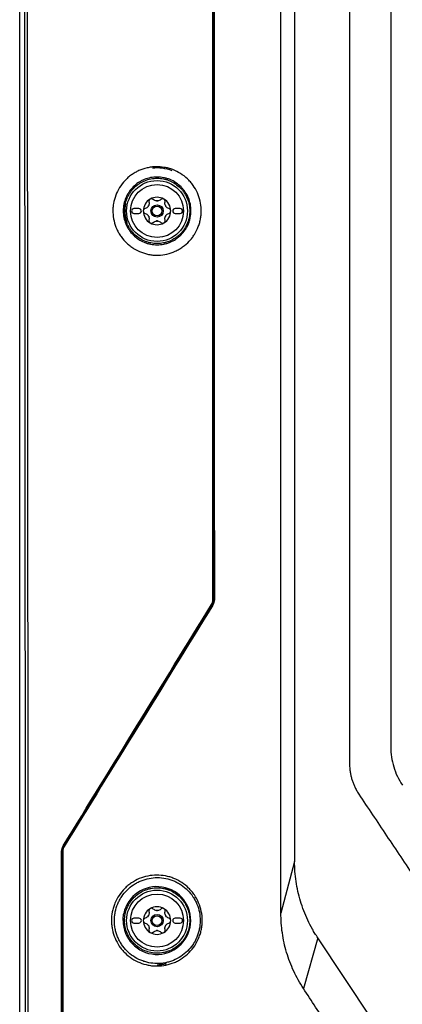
# Model space of a CAD drawing. Header units: millimetres. Extents: x 11 to 939, y -289 to 1138.
# Tile 47 of 86: x 486 to 525, y 450 to 550. Entities that reach past the tile are written whole.
import ezdxf

# ---------------------------------------------------------------- set-up
doc = ezdxf.new("R2010")
doc.units = ezdxf.units.MM

msp = doc.modelspace()

# ---------------------------------------------------------------- linework, layer by layer
at = {"color": 7, "linetype": 'Continuous', "lineweight": 25}
for p, q in [((485.71, 624.22), (485.71, 436.72)), ((523.53, 619.58), (523.53, 475.89)), ((497.86, 530.72), (497.36, 530.72)), ((502.06, 530.72), (501.56, 530.72)), ((496.47, 529.79), (496.43, 530.06)), ((497.36, 530.22), (497.86, 530.22)), ((501.56, 530.22), (502.06, 530.22)), ((505.34, 490.36), (505.25, 490.39)), ((505.4, 490.91), (505.49, 490.89)), ((490.05, 465.29), (489.99, 465.3)), ((490.14, 465.83), (490.2, 465.81)), ((513.73, 464.25), (512.33, 458.98)), ((497.86, 458.47), (497.36, 458.47)), ((502.06, 458.47), (501.56, 458.47)), ((497.36, 457.97), (497.86, 457.97)), ((501.56, 457.97), (502.06, 457.97)), ((516.08, 456.47), (514.63, 451.31))]:
    msp.add_line(p, q, dxfattribs=at)
at = {"color": 7, "linetype": 'Continuous', "lineweight": 25, "flags": 128}
for points in [[(513.73, 620.29), (513.73, 620.2), (513.73, 608.94), (513.73, 597.68), (513.73, 586.43), (513.73, 575.17), (513.73, 563.91), (513.73, 541.4), (513.73, 518.89), (513.73, 507.63), (513.73, 485.94), (513.73, 475.1), (513.73, 464.25)], [(528.48, 437.91), (521.54, 448.3), (516.08, 456.47)]]:
    msp.add_lwpolyline(points, dxfattribs=at)
at = {"color": 7, "linetype": 'Continuous', "lineweight": 25}
for centre, radius in [((499.71, 530.47), 3.1), ((499.71, 530.47), 2.7), ((499.71, 530.47), 0.625), ((499.71, 530.47), 0.5), ((499.71, 458.22), 3.1), ((499.71, 458.22), 2.7), ((499.71, 458.22), 0.625), ((499.71, 458.22), 0.5)]:
    msp.add_circle(centre, radius, dxfattribs=at)
for centre, radius, start, end in [((499.71, 530.48), 4.37, 69.2308, 96.1191), ((499.71, 530.47), 1.4, 120, 180), ((499.71, 530.47), 1.4, 60, 120), ((499.71, 530.47), 1.02, 87.5089, 92.4911), ((499.71, 532.02), 0.533, 265.2504, 274.7496), ((499.71, 530.47), 1.4, 0, 60), ((499.71, 530.47), 3.29, 166.7459, 200.4812), ((497.36, 530.47), 0.25, 90, 270), ((497.86, 530.47), 0.25, 270, 90), ((499.71, 530.47), 1.4, 180, 240), ((499.71, 530.47), 1.02, 147.5089, 152.4911), ((498.37, 531.25), 0.533, 325.2504, 334.7496), ((499.71, 530.47), 1.4, 300, 0), ((499.71, 530.47), 1.02, 27.5089, 32.4911), ((501.05, 531.25), 0.533, 205.2504, 214.7496), ((501.56, 530.47), 0.25, 90, 270), ((502.06, 530.47), 0.25, 270, 90), ((499.71, 530.47), 1.02, 207.5089, 212.4911), ((498.37, 529.7), 0.533, 25.2504, 34.7496), ((499.71, 530.47), 1.02, 267.5089, 272.4911), ((499.71, 528.93), 0.533, 85.2504, 94.7496), ((499.71, 530.47), 1.02, 327.5089, 332.4911), ((501.05, 529.7), 0.533, 145.2504, 154.7496), ((499.71, 530.47), 1.4, 240, 300), ((505.52, 490.55), 0.256, 226.964, 241.5185), ((505.54, 490.03), 0.855, 89.0851, 93.3643), ((490.1, 463.08), 2.21, 89.6735, 91.2517), ((490.32, 465.92), 0.168, 221.2011, 242.8539), ((499.7, 458.23), 3.45, 179.9621, 168.0901), ((499.71, 458.22), 1.4, 120, 180), ((499.71, 458.22), 1.4, 60, 120), ((499.71, 458.22), 1.02, 87.5089, 92.4911), ((499.71, 459.77), 0.533, 265.2504, 274.7496), ((499.71, 458.22), 1.4, 0, 60), ((497.36, 458.22), 0.25, 90, 270), ((497.86, 458.22), 0.25, 270, 90), ((499.71, 458.22), 1.4, 180, 240), ((499.71, 458.22), 1.02, 147.5089, 152.4911), ((498.37, 459), 0.533, 325.2504, 334.7496), ((499.71, 458.22), 1.4, 300, 0), ((499.71, 458.22), 1.02, 27.5089, 32.4911), ((501.05, 459), 0.533, 205.2504, 214.7496), ((501.56, 458.22), 0.25, 90, 270), ((502.06, 458.22), 0.25, 270, 90), ((499.71, 458.22), 1.02, 207.5089, 212.4911), ((498.37, 457.45), 0.533, 25.2504, 34.7496), ((499.71, 458.22), 1.02, 267.5089, 272.4911), ((499.71, 456.68), 0.533, 85.2504, 94.7496), ((499.71, 458.22), 1.02, 327.5089, 332.4911), ((501.05, 457.45), 0.533, 145.2504, 154.7496), ((499.71, 458.22), 1.4, 240, 300), ((499.71, 458.22), 4.5, 270.2578, 281.8544)]:
    msp.add_arc(centre, radius, start, end, dxfattribs=at)
for points, knots in [([(486.3, 436.72), (486.3, 452.32), (486.3, 467.91), (486.28, 499.1), (486.27, 514.69), (486.24, 545.88), (486.22, 561.47), (486.18, 592.64), (486.15, 608.23), (486.12, 623.81)], [0, 0, 0, 0, 0.25, 0.25, 0.5, 0.5, 0.75, 0.75, 1, 1, 1, 1]), ([(486.36, 623.82), (486.39, 608.24), (486.42, 592.65), (486.46, 561.47), (486.48, 545.88), (486.51, 514.7), (486.52, 499.1), (486.54, 467.91), (486.54, 452.32), (486.54, 436.72)], [0, 0, 0, 0, 0.25, 0.25, 0.5, 0.5, 0.75, 0.75, 1, 1, 1, 1]), ([(505.4, 490.91), (505.39, 512.58), (505.39, 534.25), (505.37, 577.57), (505.36, 599.23), (505.35, 620.89)], [0, 0, 0, 0, 0.5, 0.5, 1, 1, 1, 1]), ([(505.49, 490.89), (505.48, 512.48), (505.47, 534.08), (505.45, 566.44), (505.44, 577.23), (505.41, 598.8), (505.4, 609.57), (505.39, 620.35)], [0, 0, 0, 0, 0.5, 0.5, 0.75, 0.75, 1, 1, 1, 1]), ([(505.45, 620.33), (505.47, 609.56), (505.48, 598.78), (505.5, 577.22), (505.51, 566.43), (505.53, 534.07), (505.55, 512.48), (505.55, 490.89)], [0, 0, 0, 0, 0.25, 0.25, 0.5, 0.5, 1, 1, 1, 1]), ([(512.33, 458.98), (512.32, 462.34), (512.33, 465.7), (512.33, 472.42), (512.33, 475.78), (512.33, 485.87), (512.33, 492.58), (512.33, 512.74), (512.33, 526.18), (512.33, 553.04), (512.33, 566.47), (512.33, 586.6), (512.33, 593.31), (512.33, 603.37), (512.33, 606.73), (512.33, 613.43), (512.32, 616.79), (512.33, 620.14)], [0, 0, 0, 0, 0.0625, 0.0625, 0.125, 0.125, 0.25, 0.25, 0.5, 0.5, 0.75, 0.75, 0.875, 0.875, 0.9375, 0.9375, 1, 1, 1, 1]), ([(519.33, 619.58), (519.33, 607.95), (519.33, 584.06), (519.33, 547.53), (519.33, 510.6), (519.33, 486.24), (519.33, 473.99), (519.35, 473.65), (519.41, 473.23), (519.49, 472.86), (519.59, 472.51), (519.71, 472.17), (519.86, 471.83), (520.03, 471.48), (520.18, 471.23), (521.19, 469.72), (523.09, 466.88), (526, 462.53), (528.89, 458.19), (530.76, 455.39), (531.82, 453.81), (532.11, 453.43), (532.56, 452.98), (533.03, 452.6), (533.53, 452.28), (534.07, 452), (534.57, 451.81), (535.02, 451.69), (535.38, 451.62), (535.8, 451.56), (536.13, 451.54), (541.33, 451.54), (551.79, 451.54), (562.82, 451.54), (568.33, 451.54)], [0.0038696, 0.0038696, 0.0038696, 0.0038696, 0.1460177, 0.2920354, 0.438053, 0.5840707, 0.5840707, 0.5866513, 0.5892319, 0.5918126, 0.5943932, 0.5969738, 0.5995544, 0.6021351, 0.6047157, 0.6047157, 0.6313328, 0.6579499, 0.6845671, 0.7111842, 0.7111842, 0.715513, 0.7198419, 0.7241707, 0.7284995, 0.7328284, 0.7371572, 0.7393216, 0.741486, 0.7436504, 0.7458148, 0.7458148, 0.8007035, 0.8555921, 0.8555921, 0.8555921, 0.8555921]), ([(501.31, 534.68), (501.59, 534.58), (501.85, 534.44), (502.35, 534.13), (502.59, 533.95), (502.91, 533.65), (503.01, 533.54), (503.2, 533.32), (503.29, 533.2), (503.55, 532.84), (503.7, 532.59), (503.94, 532.05), (504.03, 531.77), (504.16, 531.2), (504.2, 530.9), (504.21, 530.46), (504.21, 530.31), (504.19, 530.02), (504.16, 529.73), (504.09, 529.44), (504.02, 529.16), (503.97, 529.02), (503.81, 528.6), (503.68, 528.34), (503.45, 527.96), (503.37, 527.84), (503.19, 527.61), (503.09, 527.5), (502.79, 527.17), (502.56, 526.98), (502.2, 526.73), (502.08, 526.65), (501.82, 526.5), (501.69, 526.43), (501.29, 526.25), (501.01, 526.16), (500.43, 526.02), (500.14, 525.98), (499.7, 525.97), (499.55, 525.97), (499.25, 525.99), (498.96, 526.03), (498.68, 526.09), (498.39, 526.17), (498.25, 526.22), (497.84, 526.37), (497.57, 526.5), (497.2, 526.74), (497.08, 526.82), (496.84, 527), (496.73, 527.1), (496.41, 527.4), (496.22, 527.62), (495.96, 527.98), (495.88, 528.11), (495.74, 528.36), (495.67, 528.49), (495.49, 528.9), (495.39, 529.17), (495.26, 529.75), (495.22, 530.04), (495.21, 530.48), (495.21, 530.63), (495.23, 530.92), (495.25, 531.07), (495.32, 531.51), (495.4, 531.79), (495.61, 532.34), (495.74, 532.61), (496.05, 533.11), (496.23, 533.34), (496.54, 533.66), (496.64, 533.77), (496.86, 533.96), (497.09, 534.14), (497.34, 534.3), (497.6, 534.45), (497.73, 534.52), (498.13, 534.7), (498.41, 534.79), (498.84, 534.89), (498.99, 534.92), (499.28, 534.96), (499.43, 534.97), (499.87, 534.98), (500.16, 534.96), (500.6, 534.89), (500.74, 534.86), (501.03, 534.78), (501.17, 534.73), (501.31, 534.68)], [0, 0, 0, 0, 0.03125, 0.03125, 0.0625, 0.0625, 0.078125, 0.078125, 0.09375, 0.09375, 0.125, 0.125, 0.15625, 0.15625, 0.1875, 0.1875, 0.203125, 0.203125, 0.21875, 0.234375, 0.234375, 0.25, 0.25, 0.28125, 0.28125, 0.296875, 0.296875, 0.3125, 0.3125, 0.34375, 0.34375, 0.359375, 0.359375, 0.375, 0.375, 0.40625, 0.40625, 0.4375, 0.4375, 0.453125, 0.453125, 0.46875, 0.484375, 0.484375, 0.5, 0.5, 0.53125, 0.53125, 0.546875, 0.546875, 0.5625, 0.5625, 0.59375, 0.59375, 0.609375, 0.609375, 0.625, 0.625, 0.65625, 0.65625, 0.6875, 0.6875, 0.703125, 0.703125, 0.71875, 0.71875, 0.75, 0.75, 0.78125, 0.78125, 0.8125, 0.8125, 0.828125, 0.828125, 0.84375, 0.859375, 0.859375, 0.875, 0.875, 0.90625, 0.90625, 0.921875, 0.921875, 0.9375, 0.9375, 0.96875, 0.96875, 0.984375, 0.984375, 1, 1, 1, 1]), ([(496.27, 530.48), (496.27, 530.71), (496.29, 530.94), (496.38, 531.38), (496.45, 531.6), (496.58, 531.91), (496.62, 532.01), (496.73, 532.21), (496.79, 532.31), (496.98, 532.59), (497.12, 532.76), (497.44, 533.09), (497.62, 533.23), (497.9, 533.42), (498, 533.47), (498.2, 533.58), (498.3, 533.63), (498.61, 533.76), (498.83, 533.82), (499.27, 533.91), (499.5, 533.93), (499.95, 533.93), (500.17, 533.91), (500.51, 533.84), (500.62, 533.82), (500.83, 533.75), (500.94, 533.71), (501.25, 533.58), (501.45, 533.48), (501.83, 533.22), (502, 533.08), (502.24, 532.84), (502.32, 532.76), (502.46, 532.58), (502.53, 532.49), (502.72, 532.21), (502.82, 532.01), (503, 531.6), (503.06, 531.38), (503.15, 530.93), (503.17, 530.7), (503.17, 530.25), (503.15, 530.03), (503.08, 529.69), (503.06, 529.58), (502.99, 529.37), (502.95, 529.26), (502.87, 529.05), (502.82, 528.95), (502.71, 528.75), (502.65, 528.66), (502.46, 528.37), (502.32, 528.2), (502.08, 527.96), (502, 527.88), (501.82, 527.74), (501.73, 527.67), (501.45, 527.48), (501.25, 527.38), (500.94, 527.25), (500.83, 527.21), (500.61, 527.14), (500.5, 527.12), (500.17, 527.05), (499.95, 527.03), (499.49, 527.03), (499.27, 527.05), (498.94, 527.12), (498.83, 527.14), (498.61, 527.21), (498.5, 527.25), (498.19, 527.38), (497.99, 527.48), (497.62, 527.73), (497.44, 527.88), (497.12, 528.2), (496.98, 528.37), (496.79, 528.65), (496.73, 528.75), (496.62, 528.95), (496.58, 529.05), (496.45, 529.37), (496.38, 529.58), (496.29, 530.03), (496.27, 530.25), (496.27, 530.48)], [0, 0, 0, 0, 0.03125, 0.03125, 0.0625, 0.0625, 0.078125, 0.078125, 0.09375, 0.09375, 0.125, 0.125, 0.15625, 0.15625, 0.171875, 0.171875, 0.1875, 0.1875, 0.21875, 0.21875, 0.25, 0.25, 0.28125, 0.28125, 0.296875, 0.296875, 0.3125, 0.3125, 0.34375, 0.34375, 0.375, 0.375, 0.390625, 0.390625, 0.40625, 0.40625, 0.4375, 0.4375, 0.46875, 0.46875, 0.5, 0.5, 0.53125, 0.53125, 0.546875, 0.546875, 0.5625, 0.5625, 0.578125, 0.578125, 0.59375, 0.59375, 0.625, 0.625, 0.640625, 0.640625, 0.65625, 0.65625, 0.6875, 0.6875, 0.703125, 0.703125, 0.71875, 0.71875, 0.75, 0.75, 0.78125, 0.78125, 0.796875, 0.796875, 0.8125, 0.8125, 0.84375, 0.84375, 0.875, 0.875, 0.90625, 0.90625, 0.921875, 0.921875, 0.9375, 0.9375, 0.96875, 0.96875, 1, 1, 1, 1]), ([(496.4, 530.48), (496.4, 530.26), (496.42, 530.04), (496.51, 529.61), (496.57, 529.4), (496.69, 529.1), (496.74, 529.01), (496.84, 528.81), (496.9, 528.72), (497.08, 528.45), (497.22, 528.28), (497.53, 527.97), (497.7, 527.83), (498.06, 527.59), (498.25, 527.49), (498.55, 527.36), (498.66, 527.33), (498.86, 527.26), (498.97, 527.24), (499.29, 527.17), (499.5, 527.15), (499.94, 527.15), (500.16, 527.17), (500.48, 527.24), (500.58, 527.26), (500.79, 527.33), (500.9, 527.36), (501.2, 527.49), (501.39, 527.59), (501.66, 527.77), (501.75, 527.84), (501.92, 527.98), (502, 528.05), (502.23, 528.28), (502.37, 528.45), (502.61, 528.81), (502.71, 529), (502.84, 529.3), (502.88, 529.41), (502.94, 529.61), (502.97, 529.72), (503.03, 530.04), (503.05, 530.26), (503.05, 530.69), (503.03, 530.91), (502.95, 531.34), (502.88, 531.55), (502.71, 531.95), (502.61, 532.15), (502.43, 532.42), (502.37, 532.51), (502.23, 532.67), (502.15, 532.75), (501.92, 532.98), (501.76, 533.12), (501.39, 533.37), (501.2, 533.47), (500.9, 533.59), (500.8, 533.63), (500.59, 533.69), (500.48, 533.72), (500.16, 533.78), (499.95, 533.81), (499.51, 533.81), (499.29, 533.78), (498.87, 533.7), (498.66, 533.64), (498.35, 533.51), (498.26, 533.47), (498.06, 533.36), (497.97, 533.31), (497.7, 533.13), (497.53, 532.99), (497.22, 532.68), (497.08, 532.51), (496.9, 532.24), (496.84, 532.15), (496.74, 531.95), (496.69, 531.85), (496.57, 531.55), (496.51, 531.35), (496.42, 530.92), (496.4, 530.7), (496.4, 530.48)], [0, 0, 0, 0, 0.03125, 0.03125, 0.0625, 0.0625, 0.078125, 0.078125, 0.09375, 0.09375, 0.125, 0.125, 0.15625, 0.15625, 0.1875, 0.1875, 0.203125, 0.203125, 0.21875, 0.21875, 0.25, 0.25, 0.28125, 0.28125, 0.296875, 0.296875, 0.3125, 0.3125, 0.34375, 0.34375, 0.359375, 0.359375, 0.375, 0.375, 0.40625, 0.40625, 0.4375, 0.4375, 0.453125, 0.453125, 0.46875, 0.46875, 0.5, 0.5, 0.53125, 0.53125, 0.5625, 0.5625, 0.59375, 0.59375, 0.609375, 0.609375, 0.625, 0.625, 0.65625, 0.65625, 0.6875, 0.6875, 0.703125, 0.703125, 0.71875, 0.71875, 0.75, 0.75, 0.78125, 0.78125, 0.8125, 0.8125, 0.828125, 0.828125, 0.84375, 0.84375, 0.875, 0.875, 0.90625, 0.90625, 0.921875, 0.921875, 0.9375, 0.9375, 0.96875, 0.96875, 1, 1, 1, 1]), ([(498.89, 531.39), (498.9, 531.33), (498.91, 531.26), (498.9, 531.14), (498.88, 531.08), (498.86, 531.02)], [0, 0, 0, 0, 0.5, 0.5, 1, 1, 1, 1]), ([(499.01, 531.69), (498.96, 531.66), (498.92, 531.61), (498.88, 531.5), (498.87, 531.44), (498.89, 531.39)], [0, 0, 0, 0, 0.5, 0.5, 1, 1, 1, 1]), ([(499.33, 531.64), (499.29, 531.68), (499.24, 531.71), (499.12, 531.73), (499.06, 531.72), (499.01, 531.69)], [0, 0, 0, 0, 0.5, 0.5, 1, 1, 1, 1]), ([(500.09, 531.64), (500.05, 531.6), (500, 531.56), (499.88, 531.51), (499.82, 531.49), (499.76, 531.49)], [0, 0, 0, 0, 0.5, 0.5, 1, 1, 1, 1]), ([(500.41, 531.69), (500.36, 531.72), (500.3, 531.73), (500.18, 531.71), (500.13, 531.68), (500.09, 531.64)], [0, 0, 0, 0, 0.5, 0.5, 1, 1, 1, 1]), ([(500.54, 531.39), (500.55, 531.44), (500.55, 531.5), (500.5, 531.61), (500.46, 531.66), (500.41, 531.69)], [0, 0, 0, 0, 0.5, 0.5, 1, 1, 1, 1]), ([(498.51, 530.73), (498.45, 530.72), (498.4, 530.68), (498.33, 530.59), (498.31, 530.53), (498.31, 530.47)], [0, 0, 0, 0, 0.5, 0.5, 1, 1, 1, 1]), ([(498.31, 530.47), (498.31, 530.41), (498.33, 530.36), (498.4, 530.26), (498.45, 530.23), (498.51, 530.22)], [0, 0, 0, 0, 0.5, 0.5, 1, 1, 1, 1]), ([(500.91, 530.73), (500.85, 530.75), (500.8, 530.77), (500.69, 530.84), (500.65, 530.89), (500.61, 530.94)], [0, 0, 0, 0, 0.5, 0.5, 1, 1, 1, 1]), ([(501.11, 530.47), (501.11, 530.53), (501.09, 530.59), (501.02, 530.68), (500.97, 530.72), (500.91, 530.73)], [0, 0, 0, 0, 0.5, 0.5, 1, 1, 1, 1]), ([(500.91, 530.22), (500.97, 530.23), (501.02, 530.26), (501.09, 530.36), (501.11, 530.41), (501.11, 530.47)], [0, 0, 0, 0, 0.5, 0.5, 1, 1, 1, 1]), ([(496.43, 530.06), (496.42, 530.09), (496.41, 530.17), (496.41, 530.25), (496.42, 530.3)], [0, 0, 0, 0, 0.391756, 1, 1, 1, 1]), ([(498.51, 530.22), (498.57, 530.2), (498.63, 530.17), (498.73, 530.1), (498.77, 530.06), (498.81, 530)], [0, 0, 0, 0, 0.5, 0.5, 1, 1, 1, 1]), ([(498.89, 529.56), (498.87, 529.51), (498.88, 529.45), (498.92, 529.34), (498.96, 529.29), (499.01, 529.26)], [0, 0, 0, 0, 0.5, 0.5, 1, 1, 1, 1]), ([(499.33, 529.3), (499.38, 529.35), (499.43, 529.38), (499.54, 529.44), (499.6, 529.45), (499.67, 529.46)], [0, 0, 0, 0, 0.5, 0.5, 1, 1, 1, 1]), ([(500.41, 529.26), (500.46, 529.29), (500.5, 529.34), (500.55, 529.45), (500.55, 529.51), (500.54, 529.56)], [0, 0, 0, 0, 0.5, 0.5, 1, 1, 1, 1]), ([(500.54, 529.56), (500.52, 529.62), (500.51, 529.68), (500.52, 529.81), (500.54, 529.87), (500.57, 529.93)], [0, 0, 0, 0, 0.5, 0.5, 1, 1, 1, 1]), ([(499.01, 529.26), (499.06, 529.23), (499.12, 529.22), (499.24, 529.24), (499.29, 529.26), (499.33, 529.3)], [0, 0, 0, 0, 0.5, 0.5, 1, 1, 1, 1]), ([(500.09, 529.3), (500.13, 529.26), (500.18, 529.24), (500.3, 529.22), (500.36, 529.23), (500.41, 529.26)], [0, 0, 0, 0, 0.5, 0.5, 1, 1, 1, 1]), ([(505.25, 490.39), (505.3, 490.47), (505.33, 490.55), (505.38, 490.73), (505.4, 490.82), (505.4, 490.91)], [0, 0, 0, 0, 0.5, 0.5, 1, 1, 1, 1]), ([(523.53, 475.89), (523.53, 475.22), (523.63, 474.53), (524.03, 473.21), (524.33, 472.58), (524.71, 472.02)], [0, 0, 0, 0, 0.5, 0.5, 1, 1, 1, 1]), ([(516.08, 456.47), (515.99, 456.62), (515.9, 456.76), (515.71, 457.05), (515.63, 457.2), (515.37, 457.65), (515.21, 457.96), (514.92, 458.58), (514.79, 458.9), (514.54, 459.54), (514.43, 459.87), (514.13, 460.86), (513.98, 461.53), (513.83, 462.54), (513.79, 462.88), (513.74, 463.56), (513.73, 463.9), (513.73, 464.25)], [0, 0, 0, 0, 0.0625, 0.0625, 0.125, 0.125, 0.25, 0.25, 0.375, 0.375, 0.5, 0.5, 0.75, 0.75, 0.875, 0.875, 1, 1, 1, 1]), ([(499.71, 453.6), (499.56, 453.6), (499.41, 453.61), (499.11, 453.63), (498.96, 453.66), (498.51, 453.74), (498.23, 453.83), (497.67, 454.05), (497.4, 454.19), (496.9, 454.52), (496.66, 454.71), (496.34, 455.03), (496.24, 455.14), (496.04, 455.38), (495.95, 455.5), (495.7, 455.87), (495.55, 456.14), (495.31, 456.7), (495.22, 456.99), (495.13, 457.44), (495.11, 457.59), (495.07, 457.89), (495.07, 458.05), (495.06, 458.5), (495.09, 458.81), (495.18, 459.25), (495.22, 459.4), (495.3, 459.7), (495.35, 459.84), (495.53, 460.26), (495.67, 460.53), (496.01, 461.04), (496.2, 461.27), (496.52, 461.59), (496.63, 461.7), (496.86, 461.89), (496.99, 461.98), (497.36, 462.23), (497.63, 462.37), (498.18, 462.61), (498.47, 462.7), (499.07, 462.82), (499.37, 462.85), (499.97, 462.85), (500.27, 462.82), (500.71, 462.74), (500.86, 462.7), (501.15, 462.62), (501.29, 462.57), (501.71, 462.4), (501.97, 462.26), (502.48, 461.93), (502.72, 461.74), (503.04, 461.42), (503.14, 461.31), (503.34, 461.08), (503.43, 460.95), (503.69, 460.58), (503.83, 460.31), (504.07, 459.75), (504.16, 459.46), (504.28, 458.86), (504.32, 458.56), (504.32, 458.1), (504.31, 457.95), (504.28, 457.64), (504.24, 457.34), (504.17, 457.05), (504.08, 456.76), (504.03, 456.61), (503.86, 456.19), (503.71, 455.92), (503.38, 455.41), (503.18, 455.18), (502.76, 454.75), (502.52, 454.55), (502.15, 454.3), (502.02, 454.22), (501.75, 454.08), (501.61, 454.01), (501.2, 453.84), (500.91, 453.75), (500.32, 453.63), (500.02, 453.6), (499.71, 453.6)], [0, 0, 0, 0, 0.015625, 0.015625, 0.03125, 0.03125, 0.0625, 0.0625, 0.09375, 0.09375, 0.125, 0.125, 0.140625, 0.140625, 0.15625, 0.15625, 0.1875, 0.1875, 0.21875, 0.21875, 0.234375, 0.234375, 0.25, 0.25, 0.28125, 0.28125, 0.296875, 0.296875, 0.3125, 0.3125, 0.34375, 0.34375, 0.375, 0.375, 0.390625, 0.390625, 0.40625, 0.40625, 0.4375, 0.4375, 0.46875, 0.46875, 0.5, 0.5, 0.53125, 0.53125, 0.546875, 0.546875, 0.5625, 0.5625, 0.59375, 0.59375, 0.625, 0.625, 0.640625, 0.640625, 0.65625, 0.65625, 0.6875, 0.6875, 0.71875, 0.71875, 0.75, 0.75, 0.765625, 0.765625, 0.78125, 0.796875, 0.796875, 0.8125, 0.8125, 0.84375, 0.84375, 0.875, 0.875, 0.90625, 0.90625, 0.921875, 0.921875, 0.9375, 0.9375, 0.96875, 0.96875, 1, 1, 1, 1]), ([(499.71, 453.85), (500, 453.85), (500.28, 453.87), (500.7, 453.95), (500.84, 453.99), (501.11, 454.07), (501.25, 454.12), (501.64, 454.28), (501.9, 454.41), (502.37, 454.72), (502.6, 454.91), (503.01, 455.31), (503.19, 455.53), (503.43, 455.88), (503.51, 456.01), (503.65, 456.26), (503.77, 456.52), (503.87, 456.79), (503.95, 457.06), (503.99, 457.21), (504.08, 457.63), (504.11, 457.92), (504.11, 458.49), (504.08, 458.78), (503.97, 459.35), (503.89, 459.62), (503.72, 460.02), (503.66, 460.15), (503.52, 460.41), (503.45, 460.53), (503.21, 460.89), (503.03, 461.11), (502.62, 461.52), (502.4, 461.7), (502.05, 461.94), (501.93, 462.01), (501.68, 462.15), (501.54, 462.21), (501.15, 462.37), (500.88, 462.45), (500.32, 462.57), (500.03, 462.6), (499.46, 462.6), (499.18, 462.57), (498.62, 462.46), (498.35, 462.38), (497.95, 462.22), (497.82, 462.16), (497.57, 462.03), (497.44, 461.95), (497.09, 461.72), (496.87, 461.54), (496.46, 461.13), (496.27, 460.91), (496.03, 460.56), (495.96, 460.44), (495.82, 460.18), (495.76, 460.05), (495.59, 459.65), (495.51, 459.38), (495.42, 458.96), (495.4, 458.81), (495.37, 458.52), (495.36, 458.38), (495.36, 457.95), (495.39, 457.66), (495.47, 457.24), (495.5, 457.1), (495.59, 456.82), (495.68, 456.55), (495.81, 456.29), (495.94, 456.04), (496.02, 455.91), (496.26, 455.55), (496.44, 455.33), (496.84, 454.93), (497.06, 454.75), (497.54, 454.43), (497.79, 454.3), (498.18, 454.13), (498.32, 454.08), (498.59, 454), (498.73, 453.96), (499.14, 453.88), (499.43, 453.85), (499.71, 453.85)], [0, 0, 0, 0, 0.03125, 0.03125, 0.046875, 0.046875, 0.0625, 0.0625, 0.09375, 0.09375, 0.125, 0.125, 0.15625, 0.15625, 0.171875, 0.171875, 0.1875, 0.203125, 0.203125, 0.21875, 0.21875, 0.25, 0.25, 0.28125, 0.28125, 0.3125, 0.3125, 0.328125, 0.328125, 0.34375, 0.34375, 0.375, 0.375, 0.40625, 0.40625, 0.421875, 0.421875, 0.4375, 0.4375, 0.46875, 0.46875, 0.5, 0.5, 0.53125, 0.53125, 0.5625, 0.5625, 0.578125, 0.578125, 0.59375, 0.59375, 0.625, 0.625, 0.65625, 0.65625, 0.671875, 0.671875, 0.6875, 0.6875, 0.71875, 0.71875, 0.734375, 0.734375, 0.75, 0.75, 0.78125, 0.78125, 0.796875, 0.796875, 0.8125, 0.828125, 0.828125, 0.84375, 0.84375, 0.875, 0.875, 0.90625, 0.90625, 0.9375, 0.9375, 0.953125, 0.953125, 0.96875, 0.96875, 1, 1, 1, 1]), ([(496.4, 458.23), (496.4, 458.01), (496.42, 457.79), (496.51, 457.36), (496.57, 457.15), (496.7, 456.85), (496.74, 456.75), (496.85, 456.55), (496.91, 456.46), (497.09, 456.19), (497.23, 456.02), (497.54, 455.71), (497.7, 455.58), (497.97, 455.4), (498.07, 455.34), (498.26, 455.24), (498.36, 455.19), (498.66, 455.07), (498.87, 455.01), (499.29, 454.92), (499.51, 454.9), (499.94, 454.9), (500.15, 454.92), (500.47, 454.98), (500.58, 455.01), (500.78, 455.07), (500.89, 455.11), (501.19, 455.23), (501.38, 455.33), (501.74, 455.58), (501.91, 455.71), (502.14, 455.94), (502.22, 456.02), (502.36, 456.19), (502.42, 456.28), (502.61, 456.55), (502.71, 456.74), (502.88, 457.14), (502.94, 457.36), (503.03, 457.79), (503.05, 458.01), (503.05, 458.45), (503.03, 458.67), (502.97, 458.99), (502.94, 459.1), (502.87, 459.31), (502.84, 459.41), (502.75, 459.61), (502.71, 459.71), (502.6, 459.9), (502.55, 460), (502.36, 460.27), (502.22, 460.44), (501.92, 460.74), (501.74, 460.88), (501.38, 461.12), (501.19, 461.22), (500.89, 461.35), (500.79, 461.38), (500.58, 461.45), (500.48, 461.47), (500.16, 461.53), (499.94, 461.56), (499.51, 461.56), (499.29, 461.53), (498.98, 461.47), (498.87, 461.45), (498.67, 461.38), (498.56, 461.35), (498.26, 461.22), (498.07, 461.12), (497.71, 460.88), (497.54, 460.75), (497.23, 460.44), (497.09, 460.27), (496.91, 460), (496.85, 459.91), (496.75, 459.71), (496.7, 459.62), (496.57, 459.31), (496.51, 459.1), (496.42, 458.67), (496.4, 458.45), (496.4, 458.23)], [0, 0, 0, 0, 0.03125, 0.03125, 0.0625, 0.0625, 0.078125, 0.078125, 0.09375, 0.09375, 0.125, 0.125, 0.15625, 0.15625, 0.171875, 0.171875, 0.1875, 0.1875, 0.21875, 0.21875, 0.25, 0.25, 0.28125, 0.28125, 0.296875, 0.296875, 0.3125, 0.3125, 0.34375, 0.34375, 0.375, 0.375, 0.390625, 0.390625, 0.40625, 0.40625, 0.4375, 0.4375, 0.46875, 0.46875, 0.5, 0.5, 0.53125, 0.53125, 0.546875, 0.546875, 0.5625, 0.5625, 0.578125, 0.578125, 0.59375, 0.59375, 0.625, 0.625, 0.65625, 0.65625, 0.6875, 0.6875, 0.703125, 0.703125, 0.71875, 0.71875, 0.75, 0.75, 0.78125, 0.78125, 0.796875, 0.796875, 0.8125, 0.8125, 0.84375, 0.84375, 0.875, 0.875, 0.90625, 0.90625, 0.921875, 0.921875, 0.9375, 0.9375, 0.96875, 0.96875, 1, 1, 1, 1]), ([(499.01, 459.44), (498.96, 459.41), (498.92, 459.36), (498.88, 459.25), (498.87, 459.19), (498.89, 459.14)], [0, 0, 0, 0, 0.5, 0.5, 1, 1, 1, 1]), ([(499.33, 459.39), (499.29, 459.43), (499.24, 459.46), (499.12, 459.48), (499.06, 459.47), (499.01, 459.44)], [0, 0, 0, 0, 0.5, 0.5, 1, 1, 1, 1]), ([(500.09, 459.39), (500.05, 459.35), (500, 459.31), (499.88, 459.26), (499.82, 459.24), (499.76, 459.24)], [0, 0, 0, 0, 0.5, 0.5, 1, 1, 1, 1]), ([(500.41, 459.44), (500.36, 459.47), (500.3, 459.48), (500.18, 459.46), (500.13, 459.43), (500.09, 459.39)], [0, 0, 0, 0, 0.5, 0.5, 1, 1, 1, 1]), ([(500.54, 459.14), (500.55, 459.19), (500.55, 459.25), (500.5, 459.36), (500.46, 459.41), (500.41, 459.44)], [0, 0, 0, 0, 0.5, 0.5, 1, 1, 1, 1]), ([(498.51, 458.48), (498.45, 458.47), (498.4, 458.43), (498.33, 458.34), (498.31, 458.28), (498.31, 458.22)], [0, 0, 0, 0, 0.5, 0.5, 1, 1, 1, 1]), ([(498.31, 458.22), (498.31, 458.16), (498.33, 458.11), (498.4, 458.01), (498.45, 457.98), (498.51, 457.97)], [0, 0, 0, 0, 0.5, 0.5, 1, 1, 1, 1]), ([(498.89, 459.14), (498.9, 459.08), (498.91, 459.01), (498.9, 458.89), (498.88, 458.83), (498.86, 458.77)], [0, 0, 0, 0, 0.5, 0.5, 1, 1, 1, 1]), ([(500.91, 458.48), (500.85, 458.5), (500.8, 458.52), (500.69, 458.59), (500.65, 458.64), (500.61, 458.69)], [0, 0, 0, 0, 0.5, 0.5, 1, 1, 1, 1]), ([(501.11, 458.22), (501.11, 458.28), (501.09, 458.34), (501.02, 458.43), (500.97, 458.47), (500.91, 458.48)], [0, 0, 0, 0, 0.5, 0.5, 1, 1, 1, 1]), ([(500.91, 457.97), (500.97, 457.98), (501.02, 458.01), (501.09, 458.11), (501.11, 458.16), (501.11, 458.22)], [0, 0, 0, 0, 0.5, 0.5, 1, 1, 1, 1]), ([(514.63, 451.31), (514.45, 451.59), (514.27, 451.88), (513.94, 452.47), (513.78, 452.77), (513.35, 453.7), (513.11, 454.33), (512.82, 455.31), (512.73, 455.64), (512.59, 456.3), (512.53, 456.63), (512.43, 457.29), (512.39, 457.63), (512.35, 458.3), (512.34, 458.64), (512.33, 458.98)], [0, 0, 0, 0, 0.125, 0.125, 0.25, 0.25, 0.5, 0.5, 0.625, 0.625, 0.75, 0.75, 0.875, 0.875, 1, 1, 1, 1]), ([(498.51, 457.97), (498.57, 457.95), (498.63, 457.92), (498.73, 457.85), (498.77, 457.81), (498.81, 457.75)], [0, 0, 0, 0, 0.5, 0.5, 1, 1, 1, 1]), ([(498.89, 457.31), (498.87, 457.26), (498.88, 457.2), (498.92, 457.09), (498.96, 457.04), (499.01, 457.01)], [0, 0, 0, 0, 0.5, 0.5, 1, 1, 1, 1]), ([(499.33, 457.05), (499.38, 457.1), (499.43, 457.13), (499.54, 457.19), (499.6, 457.2), (499.67, 457.21)], [0, 0, 0, 0, 0.5, 0.5, 1, 1, 1, 1]), ([(500.41, 457.01), (500.46, 457.04), (500.5, 457.09), (500.55, 457.2), (500.55, 457.26), (500.54, 457.31)], [0, 0, 0, 0, 0.5, 0.5, 1, 1, 1, 1]), ([(500.54, 457.31), (500.52, 457.37), (500.51, 457.43), (500.52, 457.56), (500.54, 457.62), (500.57, 457.68)], [0, 0, 0, 0, 0.5, 0.5, 1, 1, 1, 1]), ([(499.01, 457.01), (499.06, 456.98), (499.12, 456.97), (499.24, 456.99), (499.29, 457.01), (499.33, 457.05)], [0, 0, 0, 0, 0.5, 0.5, 1, 1, 1, 1]), ([(500.09, 457.05), (500.13, 457.01), (500.18, 456.99), (500.3, 456.97), (500.36, 456.98), (500.41, 457.01)], [0, 0, 0, 0, 0.5, 0.5, 1, 1, 1, 1]), ([(500.64, 453.82), (500.49, 453.79), (500.25, 453.74), (500.01, 453.74), (499.91, 453.75)], [0, 0, 0, 0, 0.5883096, 1, 1, 1, 1]), ([(524.61, 436.2), (523.78, 437.46), (522.95, 438.72), (521.29, 441.24), (520.46, 442.5), (518.79, 445.02), (517.96, 446.28), (516.29, 448.79), (515.46, 450.04), (514.63, 451.31)], [0, 0, 0, 0, 0.25, 0.25, 0.5, 0.5, 0.75, 0.75, 1, 1, 1, 1])]:
    msp.add_open_spline(points, degree=3, knots=knots, dxfattribs=at)
at = {"color": 8, "linetype": 'Continuous', "lineweight": 25}
for points in [[(501.26, 534.57), (500.94, 534.69), (500.6, 534.77), (499.92, 534.86), (499.58, 534.86), (499.24, 534.83)], [(496.25, 458.23), (496.25, 458.35), (496.26, 458.47), (496.28, 458.71), (496.3, 458.82), (496.33, 458.94)]]:
    msp.add_open_spline(points, degree=3, knots=[0, 0, 0, 0, 0.5, 0.5, 1, 1, 1, 1], dxfattribs=at)
at = {"color": 7, "linetype": 'Continuous', "lineweight": 25}
for points in [[(499.67, 531.49), (499.54, 531.5), (499.42, 531.56), (499.33, 531.64)], [(500.57, 531.02), (500.51, 531.14), (500.5, 531.27), (500.54, 531.39)], [(498.81, 530.94), (498.74, 530.84), (498.63, 530.76), (498.51, 530.73)], [(498.86, 529.93), (498.91, 529.81), (498.92, 529.68), (498.89, 529.56)], [(499.76, 529.46), (499.88, 529.45), (500, 529.39), (500.09, 529.3)], [(500.61, 530), (500.69, 530.11), (500.79, 530.18), (500.91, 530.22)], [(490.14, 465.83), (495.18, 474.01), (500.21, 482.2), (505.25, 490.39)], [(490.2, 465.81), (495.24, 473.98), (500.29, 482.17), (505.34, 490.36)], [(505.39, 490.33), (500.34, 482.13), (495.29, 473.95), (490.25, 465.77)], [(505.34, 490.36), (505.44, 490.52), (505.49, 490.7), (505.49, 490.89)], [(505.55, 490.89), (505.55, 490.69), (505.5, 490.49), (505.39, 490.33)], [(489.99, 465.3), (489.99, 465.49), (490.04, 465.67), (490.14, 465.83)], [(489.99, 445.73), (489.99, 452.25), (489.99, 458.78), (489.99, 465.3)], [(490.05, 465.29), (490.05, 465.47), (490.1, 465.66), (490.2, 465.81)], [(490.05, 445.73), (490.05, 452.25), (490.05, 458.77), (490.05, 465.29)], [(490.25, 465.77), (490.16, 465.63), (490.11, 465.46), (490.11, 465.29)], [(490.11, 465.29), (490.11, 458.77), (490.11, 452.25), (490.11, 445.73)], [(499.67, 459.24), (499.54, 459.25), (499.42, 459.31), (499.33, 459.39)], [(498.81, 458.69), (498.74, 458.59), (498.63, 458.51), (498.51, 458.48)], [(500.57, 458.77), (500.51, 458.89), (500.5, 459.02), (500.54, 459.14)], [(498.86, 457.68), (498.91, 457.56), (498.92, 457.43), (498.89, 457.31)], [(499.76, 457.21), (499.88, 457.2), (500, 457.14), (500.09, 457.05)], [(500.61, 457.75), (500.69, 457.86), (500.79, 457.93), (500.91, 457.97)]]:
    msp.add_open_spline(points, degree=3, dxfattribs=at)

doc.saveas('drawing.dxf')
